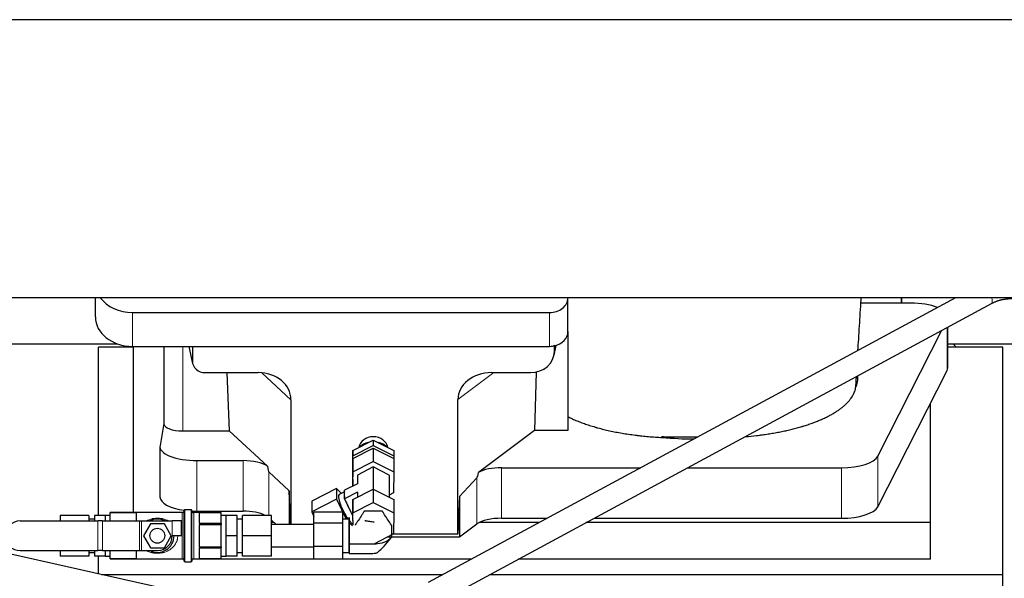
# Model space of a CAD drawing. Header units: inches. Extents: x 0 to 23760, y -13 to 16800.
# Tile 79 of 247: x 7096 to 7628, y 6750 to 7052. Entities that reach past the tile are written whole.
import ezdxf

# ---------------------------------------------------------------- set-up
doc = ezdxf.new("R2010")
doc.units = ezdxf.units.IN
doc.layers.add('254', color=7, linetype='Continuous', true_color=0xffffff)

msp = doc.modelspace()

# ---------------------------------------------------------------- linework, layer by layer
at = {"layer": '254', "color": 2, "linetype": 'Continuous', "lineweight": 25}
for p, q in [((7689.615, 7051.893), (3210.124, 7051.893)), ((7689.615, 6901.892), (3179.115, 6901.892)), ((7137.168, 6891.518), (7137.168, 6901.891)), ((7601.246, 6901.891), (7316.754, 6748.217)), ((7392.168, 6901.845), (7392.168, 6901.892)), ((7392.168, 6883.584), (7392.168, 6901.845)), ((7572.118, 6901.893), (7572.118, 6898.953)), ((7572.118, 6898.953), (7572.118, 6901.892)), ((7322.457, 6737.659), (7620.687, 6898.754)), ((7572.118, 6898.953), (7550.243, 6898.953)), ((7577.139, 6898.953), (7572.118, 6898.953)), ((7157.168, 6893.911), (7382.168, 6893.911)), ((7597.139, 6864.045), (7597.139, 6886.033)), ((7392.168, 6883.586), (7392.168, 6830.322)), ((7559.381, 6816.35), (7593.962, 6884.317)), ((7037.14, 6877.006), (7149.074, 6877.006)), ((7157.775, 6875.266), (7138.775, 6875.266)), ((7138.775, 6784.458), (7138.775, 6875.266)), ((7157.168, 6875.65), (7382.168, 6875.65)), ((7157.775, 6785.959), (7157.775, 6875.649)), ((7174.101, 6875.652), (7174.101, 6833.911)), ((7187.512, 6875.65), (7189.617, 6866.408)), ((7189.478, 6875.65), (7189.478, 6867.639)), ((7384.673, 6870.883), (7385.758, 6876.179)), ((7384.883, 6872.95), (7384.883, 6876.246)), ((7626.775, 6875.266), (7597.139, 6875.266)), ((7597.14, 6877.006), (7650.115, 6877.006)), ((7626.775, 6752.441), (7626.775, 6875.266)), ((7196.452, 6861.454), (7224.913, 6861.454)), ((7208.165, 6861.453), (7209.399, 6830.004)), ((7351.081, 6861.454), (7371.932, 6861.454)), ((7375.052, 6861.79), (7374.13, 6830.322)), ((7559.381, 6789.095), (7596.77, 6862.582)), ((7242.708, 6846.824), (7242.708, 6779.459)), ((7332.744, 6774.23), (7332.744, 6846.918)), ((7587.775, 6780.555), (7587.775, 6844.901)), ((7174.101, 6834.041), (7172.03, 6822.152)), ((7184.309, 6830.004), (7209.399, 6830.004)), ((7229.949, 6811.025), (7209.399, 6830.004)), ((7374.13, 6830.322), (7343.878, 6807.603)), ((7392.168, 6830.322), (7374.13, 6830.322)), ((7276.118, 6819.453), (7287.121, 6825.081)), ((7276.118, 6816.498), (7287.121, 6822.126)), ((7287.121, 6825.081), (7298.118, 6819.443)), ((7287.121, 6825.081), (7287.121, 6822.126)), ((7287.121, 6822.126), (7298.118, 6816.488)), ((7171.985, 6821.643), (7171.985, 6794.388)), ((7276.111, 6808.187), (7276.118, 6819.453)), ((7276.118, 6815.113), (7287.121, 6820.741)), ((7276.118, 6819.453), (7276.118, 6816.498)), ((7287.121, 6820.741), (7298.118, 6815.103)), ((7287.121, 6820.741), (7287.121, 6813.584)), ((7298.118, 6819.443), (7298.118, 6816.488)), ((7173.914, 6744.914), (6873.895, 6812.329)), ((7191.985, 6813.989), (7216.82, 6813.989)), ((7276.111, 6805.232), (7276.118, 6816.498)), ((7276.111, 6803.846), (7276.118, 6815.113)), ((7276.118, 6815.113), (7276.118, 6807.956)), ((7276.118, 6807.956), (7287.121, 6813.584)), ((7287.121, 6813.584), (7298.118, 6807.945)), ((7298.118, 6816.488), (7298.117, 6815.103)), ((7298.118, 6815.103), (7298.118, 6807.945)), ((7241.788, 6797.689), (7230.678, 6807.855)), ((7276.111, 6808.187), (7276.111, 6805.232)), ((7276.113, 6800.272), (7276.118, 6807.956)), ((7278.617, 6806.213), (7278.614, 6801.551)), ((7287.12, 6810.562), (7278.617, 6806.213)), ((7278.617, 6806.213), (7278.617, 6801.552)), ((7295.617, 6806.205), (7287.12, 6810.562)), ((7287.12, 6810.562), (7287.12, 6798.576)), ((7295.617, 6806.205), (7295.617, 6794.221)), ((7298.118, 6807.945), (7298.111, 6796.679)), ((7356.359, 6810.159), (7431.426, 6810.159)), ((7456.674, 6810.159), (7539.75, 6810.159)), ((7278.617, 6801.552), (7271.607, 6797.967)), ((7276.112, 6805.231), (7276.111, 6805.232)), ((7276.111, 6803.846), (7276.111, 6800.271)), ((7343.042, 6804.696), (7333.724, 6794.551)), ((7241.788, 6797.689), (7241.788, 6779.458)), ((7242.503, 6779.458), (7241.788, 6797.689)), ((7267.326, 6799.003), (7253.898, 6792.135)), ((7270.021, 6796.295), (7267.326, 6799.003)), ((7267.326, 6799.003), (7267.326, 6793.138)), ((7271.607, 6797.106), (7268.722, 6795.631)), ((7271.607, 6797.066), (7271.607, 6797.967)), ((7271.607, 6794.335), (7271.607, 6797.066)), ((7278.617, 6797.02), (7271.607, 6793.435)), ((7276.118, 6792.949), (7287.121, 6798.577)), ((7278.617, 6797.02), (7278.616, 6794.227)), ((7278.617, 6797.02), (7278.617, 6794.227)), ((7287.121, 6798.577), (7298.118, 6792.939)), ((7287.121, 6798.577), (7287.121, 6791.42)), ((7298.111, 6796.679), (7295.617, 6795.403)), ((7267.326, 6793.138), (7253.898, 6786.27)), ((7253.898, 6792.135), (7253.898, 6786.27)), ((7267.326, 6793.138), (7272.481, 6782.458)), ((7271.607, 6793.435), (7271.607, 6794.335)), ((7272.45, 6791.687), (7271.607, 6793.435)), ((7275.009, 6786.384), (7272.45, 6791.687)), ((7276.111, 6781.682), (7276.118, 6792.949)), ((7276.118, 6792.949), (7276.118, 6785.792)), ((7276.118, 6785.792), (7287.121, 6791.42)), ((7287.121, 6791.42), (7298.118, 6785.782)), ((7298.118, 6792.939), (7298.118, 6785.782)), ((7333.724, 6794.551), (7332.744, 6774.23)), ((7333.724, 6794.551), (7333.724, 6772.927)), ((7145.115, 6785.958), (7145.115, 6785.953)), ((7183.915, 6785.958), (7145.115, 6785.958)), ((7145.115, 6785.953), (7159.115, 6785.953)), ((7145.115, 6782.984), (7145.115, 6785.953)), ((7159.115, 6785.953), (7159.115, 6781.458)), ((7185.115, 6773.458), (7185.115, 6787.158)), ((7188.815, 6787.458), (7185.415, 6787.458)), ((7189.115, 6773.458), (7189.115, 6787.158)), ((7205.115, 6785.958), (7190.315, 6785.958)), ((7191.985, 6786.735), (7216.82, 6786.735)), ((7193.115, 6785.953), (7193.115, 6780.016)), ((7193.115, 6785.953), (7205.115, 6785.953)), ((7205.115, 6785.958), (7205.115, 6785.953)), ((7205.115, 6782.984), (7205.115, 6785.953)), ((7253.898, 6786.27), (7255.115, 6783.75)), ((7255.115, 6780.283), (7255.115, 6786.148)), ((7270.615, 6786.148), (7255.115, 6786.148)), ((7270.615, 6780.283), (7270.615, 6786.148)), ((7275.853, 6784.637), (7275.009, 6786.384)), ((7276.113, 6784.77), (7275.853, 6784.637)), ((7276.116, 6782.849), (7276.118, 6785.792)), ((7298.118, 6785.782), (7298.111, 6774.515)), ((7096.615, 6781.458), (7138.428, 6781.458)), ((7118.115, 6784.458), (7118.115, 6781.458)), ((7133.615, 6784.458), (7118.115, 6784.458)), ((7133.615, 6784.458), (7133.615, 6781.458)), ((7136.615, 6782.458), (7133.615, 6782.458)), ((7136.615, 6784.458), (7136.615, 6781.458)), ((7142.515, 6784.458), (7136.615, 6784.458)), ((7140.928, 6781.458), (7138.428, 6781.458)), ((7140.928, 6781.458), (7160.954, 6781.458)), ((7142.515, 6784.458), (7142.515, 6781.458)), ((7145.115, 6784.458), (7142.515, 6784.458)), ((7145.115, 6781.458), (7145.115, 6782.984)), ((7160.954, 6781.458), (7161.954, 6781.458)), ((7161.954, 6781.458), (7178.615, 6781.458)), ((7166.862, 6779.958), (7163.109, 6773.458)), ((7174.367, 6779.958), (7166.862, 6779.958)), ((7178.12, 6773.458), (7174.367, 6779.958)), ((7183.615, 6781.458), (7178.615, 6781.458)), ((7183.615, 6773.458), (7183.615, 6781.458)), ((7205.115, 6780.016), (7193.115, 6780.016)), ((7193.115, 6779.395), (7193.115, 6767.521)), ((7205.115, 6779.395), (7193.115, 6779.395)), ((7207.715, 6784.458), (7205.115, 6784.458)), ((7205.115, 6780.016), (7205.115, 6782.984)), ((7205.115, 6780.016), (7205.115, 6779.395)), ((7205.115, 6773.458), (7205.115, 6779.395)), ((7213.615, 6784.458), (7207.715, 6784.458)), ((7207.715, 6778.958), (7207.715, 6784.458)), ((7213.615, 6773.458), (7213.615, 6784.458)), ((7216.615, 6782.458), (7213.615, 6782.458)), ((7216.615, 6773.458), (7216.615, 6784.458)), ((7232.115, 6784.458), (7216.615, 6784.458)), ((7232.115, 6773.458), (7232.115, 6784.458)), ((7232.115, 6781.864), (7234.718, 6779.458)), ((7255.115, 6779.458), (7232.115, 6779.458)), ((7233.535, 6780.555), (7232.118, 6780.555)), ((7255.115, 6767.593), (7255.115, 6780.283)), ((7270.615, 6780.283), (7255.115, 6780.283)), ((7274.115, 6782.458), (7270.615, 6782.458)), ((7270.615, 6767.593), (7270.615, 6780.283)), ((7274.115, 6773.458), (7274.115, 6782.458)), ((7274.115, 6780.454), (7275.841, 6778.719)), ((7276.113, 6784.376), (7275.853, 6784.637)), ((7276.111, 6781.682), (7276.111, 6779.267)), ((7333.724, 6772.927), (7343.042, 6779.806)), ((7376.618, 6780.555), (7344.26, 6780.555)), ((7356.359, 6782.905), (7380.971, 6782.905)), ((7587.775, 6780.555), (7401.867, 6780.555)), ((7406.221, 6782.905), (7539.75, 6782.905)), ((7587.775, 6760.753), (7587.775, 6780.555)), ((7207.715, 6773.458), (7207.715, 6778.958)), ((7298.111, 6774.515), (7287.324, 6768.997)), ((7332.744, 6774.23), (7297.552, 6774.23)), ((7163.109, 6773.458), (7166.862, 6766.958)), ((7174.367, 6766.958), (7178.12, 6773.458)), ((7183.615, 6773.458), (7178.615, 6773.458)), ((7185.115, 6759.758), (7185.115, 6773.458)), ((7189.115, 6759.758), (7189.115, 6773.458)), ((7205.115, 6767.521), (7205.115, 6773.458)), ((7207.715, 6767.958), (7207.715, 6773.458)), ((7213.615, 6773.458), (7207.715, 6773.458)), ((7213.615, 6762.458), (7213.615, 6773.458)), ((7216.615, 6762.458), (7216.615, 6773.458)), ((7232.115, 6773.458), (7216.615, 6773.458)), ((7232.115, 6762.458), (7232.115, 6773.458)), ((7274.115, 6764.458), (7274.115, 6773.458)), ((7295.005, 6772.927), (7333.724, 6772.927)), ((7096.615, 6765.458), (7138.428, 6765.458)), ((7118.115, 6765.458), (7118.115, 6762.458)), ((7133.615, 6765.458), (7133.615, 6762.458)), ((7133.615, 6764.458), (7136.615, 6764.458)), ((7136.615, 6765.458), (7136.615, 6762.458)), ((7140.928, 6765.458), (7138.428, 6765.458)), ((7140.928, 6765.458), (7160.954, 6765.458)), ((7142.515, 6765.458), (7142.515, 6762.458)), ((7145.115, 6763.932), (7145.115, 6765.458)), ((7145.115, 6760.963), (7145.115, 6763.932)), ((7159.115, 6765.458), (7159.115, 6760.963)), ((7160.954, 6765.458), (7161.954, 6765.458)), ((7161.954, 6765.458), (7170.615, 6765.458)), ((7166.862, 6766.958), (7174.367, 6766.958)), ((7193.115, 6767.521), (7205.115, 6767.521)), ((7193.115, 6766.9), (7193.115, 6760.963)), ((7193.115, 6766.9), (7205.115, 6766.9)), ((7205.115, 6767.521), (7205.115, 6766.9)), ((7205.115, 6763.932), (7205.115, 6766.9)), ((7205.115, 6760.963), (7205.115, 6763.932)), ((7207.715, 6762.458), (7207.715, 6767.958)), ((7213.615, 6764.458), (7216.615, 6764.458)), ((7232.115, 6767.458), (7255.115, 6767.458)), ((7255.115, 6760.768), (7255.115, 6767.593)), ((7270.615, 6767.593), (7255.115, 6767.593)), ((7270.615, 6760.768), (7270.615, 6767.593)), ((7270.615, 6764.458), (7274.115, 6764.458)), ((7133.615, 6762.458), (7118.115, 6762.458)), ((7142.515, 6762.458), (7136.615, 6762.458)), ((7138.775, 6752.81), (7138.775, 6762.459)), ((7142.515, 6762.458), (7145.115, 6762.458)), ((7159.115, 6760.963), (7145.115, 6760.963)), ((7145.115, 6760.963), (7145.115, 6760.958)), ((7145.115, 6760.958), (7183.915, 6760.958)), ((7157.775, 6760.753), (7157.775, 6760.958)), ((7184.589, 6760.753), (7157.775, 6760.753)), ((7185.415, 6759.458), (7188.815, 6759.458)), ((7339.967, 6760.753), (7189.648, 6760.753)), ((7190.315, 6760.958), (7205.115, 6760.958)), ((7205.115, 6760.963), (7193.115, 6760.963)), ((7205.115, 6762.458), (7207.715, 6762.458)), ((7205.115, 6760.963), (7205.115, 6760.958)), ((7213.615, 6762.458), (7207.715, 6762.458)), ((7232.115, 6762.458), (7216.615, 6762.458)), ((7270.615, 6760.768), (7255.115, 6760.768)), ((7587.775, 6760.753), (7365.216, 6760.753)), ((7324.581, 6752.441), (7140.422, 6752.441)), ((7626.775, 6752.441), (7349.827, 6752.441)), ((7626.775, 6670.218), (7626.775, 6752.441))]:
    msp.add_line(p, q, dxfattribs=at)
at = {"layer": '254', "color": 110, "linetype": 'Continuous', "lineweight": 13}
for p, q in [((7157.168, 6875.65), (7157.168, 6893.911)), ((7382.168, 6875.65), (7382.168, 6893.911)), ((7596.77, 6885.834), (7596.77, 6862.582)), ((7184.309, 6830.004), (7184.309, 6875.65)), ((7187.654, 6875.65), (7189.478, 6867.639)), ((7384.883, 6872.95), (7385.531, 6876.113)), ((7242.708, 6846.824), (7226.97, 6861.359)), ((7352.099, 6861.454), (7332.744, 6846.918)), ((7191.985, 6813.989), (7191.985, 6786.735)), ((7216.82, 6813.989), (7216.82, 6786.735)), ((7559.381, 6816.35), (7559.381, 6789.095)), ((7230.678, 6807.855), (7230.678, 6784.458)), ((7356.359, 6810.159), (7356.359, 6782.905)), ((7539.75, 6810.159), (7539.75, 6782.905)), ((7343.042, 6804.696), (7343.042, 6779.806)), ((7183.915, 6773.458), (7183.915, 6785.958)), ((7185.415, 6773.458), (7185.415, 6787.458)), ((7188.815, 6773.458), (7188.815, 6787.458)), ((7190.315, 6773.458), (7190.315, 6785.958)), ((7138.428, 6765.458), (7138.428, 6781.458)), ((7140.928, 6765.458), (7140.928, 6781.458)), ((7160.954, 6765.458), (7160.954, 6781.458)), ((7161.954, 6765.458), (7161.954, 6781.458)), ((7178.615, 6773.458), (7178.615, 6781.458)), ((7183.915, 6760.958), (7183.915, 6773.458)), ((7185.415, 6759.458), (7185.415, 6773.458)), ((7188.815, 6759.458), (7188.815, 6773.458)), ((7190.315, 6760.958), (7190.315, 6773.458))]:
    msp.add_line(p, q, dxfattribs=at)
at = {"layer": '254', "color": 2, "linetype": 'Continuous', "lineweight": 25}
msp.add_circle((7170.615, 6773.458), 4, dxfattribs=at)
for centre, radius, start, end in [((7183.915, 6787.158), 1.2, 270, 0), ((7185.415, 6787.158), 0.3, 90, 180), ((7188.815, 6787.158), 0.3, 0, 90), ((7190.315, 6787.158), 1.2, 180, 270), ((7096.615, 6773.458), 8, 90, 270), ((7170.615, 6773.458), 9, 62.73396, 117.26604), ((7170.615, 6773.458), 9, 242.73396, 360), ((7170.615, 6773.458), 8, 270, 360), ((7183.915, 6759.758), 1.2, 0, 90), ((7185.415, 6759.758), 0.3, 180, 270), ((7188.815, 6759.758), 0.3, 270, 0), ((7190.315, 6759.758), 1.2, 90, 180)]:
    msp.add_arc(centre, radius, start, end, dxfattribs=at)
for centre, major_axis, ratio, start_param, end_param in [((7157.168, 6909.779), (-20, 0), 0.7933958, 0.5202527, 1.5707963), ((7382.168, 6901.845), (-10, 0), 0.7933958, 1.5707963, 3.1415927), ((7577.139, 6891.299), (-20, 0), 0.3826834, 3.9113932, 4.712389), ((7157.168, 6891.518), (-20, 0), 0.7933958, 0, 1.5707963), ((7382.168, 6883.584), (-10, 0), 0.7933958, 1.8474697, 3.1415927), ((7382.168, 6883.584), (-10, 0), 0.7933958, 1.5707963, 1.7425489), ((7382.168, 6896.443), (0, -20.985), 0.4765235, 0.1717525, 0.2749449), ((7382.775, 6779.109), (-244, 0), 0.8870108, 3.6019342, 3.6108681), ((7371.843, 6873.029), (13.036, -0.373), 0.8874794, 4.7446027, 6.3085613), ((7196.505, 6867.687), (-7.024, -0.222), 0.8867966, 6.2551969, 7.8183965), ((7224.296, 6846.317), (-18.368, -1.548), 0.8197595, 3.0726, 4.6099191), ((7351.838, 6846.317), (19.053, -1.602), 0.7899984, 1.6768142, 3.2079098), ((7462.118, 6858.771), (-86.5, 0), 0.3826834, 2.9725041, 3.172718), ((7577.139, 6864.045), (-20, 0), 0.3826834, 2.9492947, 3.1416097), ((7184.309, 6833.911), (-10.208, 0), 0.3826834, 0.0000123, 1.5707963), ((7191.985, 6821.643), (-20, 0), 0.3826834, 6.216629, 7.8539816), ((7287.115, 6819.803), (8, 0), 0.8870108, 0.1762237, 2.9648781), ((7287.115, 6814.716), (10.5, 0), 0.8870108, 1.8237927, 2.3638521), ((7287.115, 6814.716), (10.5, 0), 0.8870108, 0.776857, 1.3165237), ((7462.118, 6858.771), (-86.5, 0), 0.3826834, 1.3483772, 1.5481026), ((7216.82, 6808.249), (15, 0), 0.3826834, 0.5047652, 1.5707963), ((7539.75, 6817.813), (-20, 0), 0.3826834, 1.5707963, 2.9492947), ((7216.82, 7219.463), (13.933, -411.641), 0.0134983, 6.1578935, 6.2699677), ((7356.359, 7150.929), (-13.469, -346.314), 0.0190642, 0.0224463, 0.1321927), ((7356.359, 6804.419), (15, 0), 0.3826834, 1.5707963, 2.5536377), ((7272.821, 6787.618), (-4.098, 8.013), 0.230662, 0.0000772, 2.1472576), ((7275.853, 6789.169), (-4.098, 8.013), 0.230662, 0.0887578, 0.7585501), ((7191.985, 6794.388), (-20, 0), 0.3826834, 0.0000123, 1.2202494), ((7275.853, 6789.169), (-4.098, 8.013), 0.230662, 1.1359554, 1.8057477), ((7191.985, 6794.388), (-20, 0), 0.3826834, 1.4293188, 1.5707963), ((7216.82, 6780.994), (15, 0), 0.3826834, 0.6477508, 1.5707963), ((7539.75, 6790.558), (-20, 0), 0.3826834, 1.5707963, 2.9492947), ((7272.821, 6787.618), (-4.098, 8.013), 0.230662, 2.287353, 2.8154351), ((7356.359, 6777.164), (15, 0), 0.3826834, 1.5707963, 2.6633841)]:
    msp.add_ellipse(centre, major_axis=major_axis, ratio=ratio, start_param=start_param, end_param=end_param, dxfattribs=at)
at = {"layer": '254', "color": 110, "linetype": 'Continuous', "lineweight": 13}
msp.add_ellipse((7617.835, 6904.033), major_axis=(-2.852, 5.279), ratio=0.3202727, start_param=3.1415927, end_param=4.1299181, dxfattribs=at)
at = {"layer": '254', "color": 2, "linetype": 'Continuous', "lineweight": 25}
for points, knots in [([(7548.655, 6873.459), (7548.778, 6875.445), (7549.049, 6879.813), (7549.479, 6886.612), (7549.92, 6893.727), (7550.236, 6898.821), (7550.405, 6901.531), (7550.427, 6901.891)], [0, 0, 0, 0, 0.2132321, 0.4664781, 0.7166896, 0.9623127, 1, 1, 1, 1]), ([(7547.615, 6856.015), (7547.666, 6856.914), (7547.73, 6858.036), (7547.796, 6859.163), (7547.809, 6859.385)], [0, 0, 0, 0, 0.8029053, 1, 1, 1, 1]), ([(7547.428, 6853.76), (7547.466, 6853.976), (7547.498, 6854.191), (7547.549, 6854.622), (7547.587, 6855.053), (7547.602, 6855.484), (7547.609, 6855.807), (7547.61, 6855.914), (7547.612, 6856.021)], [0, 0, 0, 0, 0.2858572, 0.2858572, 0.5717144, 0.8575716, 0.8575716, 1, 1, 1, 1]), ([(7488.123, 6826.942), (7490.09, 6827.107), (7492.043, 6827.303), (7494.503, 6827.591), (7495.023, 6827.654), (7495.801, 6827.752), (7496.189, 6827.802), (7496.707, 6827.87), (7496.965, 6827.905), (7498.126, 6828.062), (7499.147, 6828.209), (7501.165, 6828.52), (7502.163, 6828.684), (7504.136, 6829.026), (7505.111, 6829.205), (7507.039, 6829.579), (7507.992, 6829.774), (7509.874, 6830.179), (7511.735, 6830.6), (7514.458, 6831.278), (7516.229, 6831.76), (7517.54, 6832.134), (7517.975, 6832.261), (7518.514, 6832.422), (7518.621, 6832.454), (7518.836, 6832.519), (7518.944, 6832.552), (7519.265, 6832.649), (7519.478, 6832.715), (7520.537, 6833.045), (7521.366, 6833.316), (7523.801, 6834.144), (7525.353, 6834.722), (7527.579, 6835.623), (7529.029, 6836.235), (7531.101, 6837.188), (7532.414, 6837.848), (7533.693, 6838.519), (7534.315, 6838.86), (7535.22, 6839.382), (7535.518, 6839.557), (7535.884, 6839.779), (7535.957, 6839.823), (7536.102, 6839.912), (7536.319, 6840.045), (7536.532, 6840.179), (7537.237, 6840.626), (7538.321, 6841.348), (7539.816, 6842.453), (7541.184, 6843.577), (7542.011, 6844.341), (7542.796, 6845.111), (7543.167, 6845.499), (7544.216, 6846.674), (7544.829, 6847.472), (7545.418, 6848.385), (7545.483, 6848.487), (7545.608, 6848.69), (7545.669, 6848.792), (7545.849, 6849.099), (7545.962, 6849.303), (7546.285, 6849.917), (7546.477, 6850.326), (7546.814, 6851.146), (7546.96, 6851.556), (7547.207, 6852.378), (7547.307, 6852.789), (7547.384, 6853.201)], [0, 0, 0, 0, 0.0623692, 0.0623692, 0.0791126, 0.0791126, 0.0874843, 0.0916702, 0.095856, 0.095856, 0.1293428, 0.1293428, 0.1628296, 0.1628296, 0.1963165, 0.1963165, 0.2298033, 0.2298033, 0.2632901, 0.2967769, 0.3302637, 0.3302637, 0.3470071, 0.3470071, 0.351193, 0.351193, 0.3553788, 0.3553788, 0.3637505, 0.3637505, 0.3972373, 0.3972373, 0.464211, 0.464211, 0.4976978, 0.5311846, 0.5646714, 0.5646714, 0.5981582, 0.5981582, 0.6149016, 0.6149016, 0.6190875, 0.6190875, 0.6232733, 0.631645, 0.631645, 0.6651319, 0.6986187, 0.7321055, 0.7655923, 0.7655923, 0.7990791, 0.7990791, 0.8660527, 0.8660527, 0.8744244, 0.8744244, 0.8827961, 0.8827961, 0.8995396, 0.8995396, 0.9330264, 0.9330264, 0.9665132, 0.9665132, 1, 1, 1, 1]), ([(7392.168, 6837.656), (7392.931, 6837.274), (7393.717, 6836.9), (7395.333, 6836.168), (7396.995, 6835.453), (7398.744, 6834.771), (7400.538, 6834.105), (7401.457, 6833.78), (7403.341, 6833.146), (7404.305, 6832.837), (7405.786, 6832.387), (7406.285, 6832.24), (7406.917, 6832.057), (7407.044, 6832.021), (7407.298, 6831.949), (7407.425, 6831.913), (7407.808, 6831.805), (7408.064, 6831.734), (7409.349, 6831.383), (7410.392, 6831.113), (7412.506, 6830.594), (7414.648, 6830.096), (7416.845, 6829.64), (7419.071, 6829.206), (7420.198, 6829), (7422.48, 6828.608), (7423.635, 6828.423), (7425.975, 6828.075), (7427.159, 6827.911), (7428.657, 6827.721), (7429.108, 6827.664), (7429.56, 6827.61), (7429.863, 6827.574), (7430.014, 6827.556), (7430.771, 6827.467), (7431.378, 6827.399), (7433.201, 6827.205), (7434.421, 6827.087), (7436.869, 6826.875), (7438.096, 6826.781), (7440.561, 6826.615), (7441.797, 6826.543), (7443.037, 6826.484)], [0, 0, 0, 0, 0.0625, 0.0625, 0.125, 0.1875, 0.1875, 0.25, 0.25, 0.3125, 0.3125, 0.34375, 0.34375, 0.3515625, 0.3515625, 0.359375, 0.359375, 0.375, 0.375, 0.4375, 0.4375, 0.5, 0.5625, 0.5625, 0.625, 0.625, 0.6875, 0.6875, 0.75, 0.75, 0.765625, 0.7734375, 0.7734375, 0.78125, 0.78125, 0.8125, 0.8125, 0.875, 0.875, 0.9375, 0.9375, 1, 1, 1, 1]), ([(7442.848, 6826.963), (7443.643, 6826.924), (7444.44, 6826.891), (7446.038, 6826.834), (7446.838, 6826.811), (7448.041, 6826.785), (7448.442, 6826.777), (7449.246, 6826.765), (7449.648, 6826.76), (7450.453, 6826.752), (7450.856, 6826.749), (7451.662, 6826.745), (7452.066, 6826.743), (7452.671, 6826.742), (7452.873, 6826.742), (7453.276, 6826.741), (7453.478, 6826.741), (7454.084, 6826.741), (7454.488, 6826.741), (7455.699, 6826.742), (7456.507, 6826.742), (7458.922, 6826.742), (7460.53, 6826.742), (7462.137, 6826.741)], [0, 0, 0, 0, 0.1251486, 0.1251486, 0.2502972, 0.2502972, 0.3128715, 0.3128715, 0.3754458, 0.3754458, 0.4380201, 0.4380201, 0.5005945, 0.5005945, 0.5318816, 0.5318816, 0.5631688, 0.5631688, 0.6257431, 0.6257431, 0.7508917, 0.7508917, 1, 1, 1, 1]), ([(7296.93, 6779.115), (7295.703, 6780.999), (7294.322, 6783.12), (7292.789, 6785.476), (7292.442, 6786.004), (7292.215, 6786.362), (7292.119, 6786.509), (7292.053, 6786.599), (7292.029, 6786.65), (7291.995, 6786.656), (7291.886, 6786.652), (7291.488, 6786.658), (7289.871, 6786.648), (7287.115, 6786.659), (7284.358, 6786.648), (7282.741, 6786.658), (7282.343, 6786.652), (7282.235, 6786.656), (7282.2, 6786.65), (7282.176, 6786.599), (7282.11, 6786.509), (7282.014, 6786.362), (7281.787, 6786.004), (7281.44, 6785.476), (7280.52, 6784.062), (7279.447, 6782.413), (7278.373, 6780.764), (7277.837, 6779.939), (7277.567, 6779.527), (7277.435, 6779.321), (7277.365, 6779.218), (7277.332, 6779.159), (7277.303, 6779.129), (7277.303, 6779.115)], [0, 0, 0, 0, 0.25, 0.28125, 0.3125, 0.3203125, 0.328125, 0.3320312, 0.3330078, 0.3339844, 0.3359375, 0.34375, 0.375, 0.5, 0.625, 0.65625, 0.6640625, 0.6660156, 0.6669922, 0.6679688, 0.671875, 0.6796875, 0.6875, 0.71875, 0.75, 0.875, 0.9375, 0.96875, 0.984375, 0.9921875, 0.9960938, 0.9980469, 1, 1, 1, 1]), ([(7274.115, 6782.99), (7274.115, 6783.014), (7274.115, 6783.079), (7274.115, 6783.164), (7274.115, 6783.223), (7274.115, 6783.263), (7274.115, 6783.253), (7274.115, 6783.199), (7274.115, 6783.021), (7274.115, 6782.264), (7274.115, 6781.003), (7274.115, 6779.719), (7274.115, 6778.982), (7274.115, 6778.792), (7274.115, 6778.746), (7274.115, 6778.725), (7274.115, 6778.662), (7274.115, 6778.542), (7274.115, 6778.35), (7274.115, 6777.887), (7274.115, 6777.2), (7274.115, 6774.135), (7274.115, 6771.377), (7274.115, 6768.926)], [0, 0, 0, 0, 0.0063729, 0.0177939, 0.0235044, 0.024932, 0.0263597, 0.0292149, 0.0406359, 0.0863199, 0.2690559, 0.451792, 0.497476, 0.508897, 0.5117522, 0.5131798, 0.5146075, 0.520318, 0.531739, 0.54316, 0.588844, 0.634528, 1, 1, 1, 1]), ([(7282.528, 6781.592), (7282.523, 6781.596), (7282.518, 6781.613), (7282.54, 6781.654), (7282.562, 6781.707), (7282.574, 6781.728), (7282.578, 6781.729), (7282.599, 6781.727), (7282.769, 6781.632), (7283.734, 6781.444), (7285.391, 6781.261), (7286.884, 6781.007), (7287.503, 6780.826), (7287.63, 6780.775), (7287.651, 6780.762), (7287.654, 6780.759), (7287.654, 6780.758), (7287.654, 6780.758), (7287.653, 6780.757), (7287.653, 6780.757), (7287.652, 6780.757), (7287.65, 6780.757), (7287.642, 6780.758), (7287.587, 6780.777), (7287.508, 6780.818), (7287.442, 6780.86), (7287.413, 6780.881)], [0, 0, 0, 0, 0.0222803, 0.0576838, 0.0766123, 0.0789062, 0.0799743, 0.0810439, 0.0954358, 0.1839249, 0.5984525, 0.8640686, 0.9264902, 0.9403042, 0.9419784, 0.9429729, 0.9431289, 0.9432574, 0.9433704, 0.9434849, 0.9436174, 0.943779, 0.9442106, 0.9476148, 0.974964, 1, 1, 1, 1]), ([(7296.93, 6779.115), (7296.93, 6778.332), (7296.93, 6776.767), (7296.934, 6775.007), (7296.925, 6773.833), (7296.953, 6773.05), (7296.432, 6771.69), (7294.09, 6769.981), (7290.608, 6769.128), (7288.304, 6768.952), (7287.459, 6768.925), (7286.188, 6768.927), (7283.434, 6768.925), (7279.198, 6768.926), (7275.809, 6768.926), (7274.115, 6768.926)], [0, 0, 0, 0, 0.125, 0.25, 0.28125, 0.3125, 0.375, 0.5, 0.625, 0.65625, 0.671875, 0.6875, 0.75, 0.875, 1, 1, 1, 1]), ([(7274.115, 6763.926), (7277.313, 6763.924), (7281.549, 6763.964), (7286.255, 6763.922), (7287.886, 6763.99), (7288.557, 6764.052), (7289.463, 6764.442), (7290.803, 6765.713), (7293.534, 6768.244), (7295.404, 6770.587), (7296.485, 6772.109)], [0, 0, 0, 0, 0.3674335, 0.4871054, 0.540091, 0.5554522, 0.5643441, 0.6537132, 0.7910712, 1, 1, 1, 1]), ([(7274.115, 6768.926), (7274.115, 6767.608), (7274.115, 6766.124), (7274.115, 6764.476), (7274.115, 6764.132), (7274.115, 6763.945), (7274.115, 6763.926)], [0, 0, 0, 0, 0.7912566, 0.8901637, 0.9890708, 1, 1, 1, 1])]:
    msp.add_open_spline(points, degree=3, knots=knots, dxfattribs=at)
for points, degree in [([(7620.683, 6898.751), (7625.568, 6901.419), (7631.648, 6901.425)], 2), ([(7547.384, 6853.201), (7547.399, 6853.387), (7547.413, 6853.574), (7547.428, 6853.76)], 3), ([(7443.037, 6826.484), (7442.975, 6826.644), (7442.912, 6826.803), (7442.848, 6826.963)], 3)]:
    msp.add_open_spline(points, degree=degree, dxfattribs=at)
msp.add_rational_spline([(7384.883, 6876.246), (7384.891, 6876.099), (7384.9, 6875.952)], [0.500000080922, 0.499999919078, 0.500000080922], degree=2, dxfattribs=at)
at = {"layer": '254', "color": 110, "linetype": 'Continuous', "lineweight": 13}
for points, knots in [([(7164.866, 6781.543), (7164.974, 6781.6), (7165.082, 6781.655), (7165.339, 6781.78), (7165.488, 6781.849), (7165.943, 6782.048), (7166.251, 6782.168), (7166.881, 6782.383), (7167.202, 6782.478), (7167.694, 6782.602), (7167.86, 6782.64), (7168.111, 6782.692), (7168.196, 6782.709), (7168.365, 6782.741), (7168.451, 6782.756), (7168.878, 6782.827), (7169.222, 6782.869), (7169.915, 6782.926), (7170.264, 6782.941), (7170.704, 6782.941), (7170.792, 6782.94), (7170.968, 6782.936), (7171.056, 6782.934), (7171.32, 6782.923), (7171.494, 6782.912), (7172.015, 6782.868), (7172.358, 6782.826), (7172.868, 6782.741), (7173.037, 6782.709), (7173.29, 6782.656), (7173.374, 6782.638), (7173.54, 6782.6), (7173.623, 6782.58), (7174.035, 6782.476), (7174.356, 6782.38), (7174.984, 6782.166), (7175.291, 6782.046), (7175.741, 6781.849), (7175.89, 6781.78), (7176.11, 6781.673), (7176.184, 6781.636), (7176.329, 6781.561), (7176.401, 6781.523), (7176.479, 6781.481), (7176.485, 6781.478), (7176.49, 6781.475)], [0, 0, 0, 0, 0.0314444, 0.0314444, 0.0734824, 0.0734824, 0.1575584, 0.1575584, 0.2416344, 0.2416344, 0.2836724, 0.2836724, 0.3046914, 0.3046914, 0.3257104, 0.3257104, 0.4097864, 0.4097864, 0.4938625, 0.4938625, 0.5148815, 0.5148815, 0.5359005, 0.5359005, 0.5779385, 0.5779385, 0.6620145, 0.6620145, 0.7040525, 0.7040525, 0.7250715, 0.7250715, 0.7460905, 0.7460905, 0.8301665, 0.8301665, 0.9142425, 0.9142425, 0.9562805, 0.9562805, 0.9772995, 0.9772995, 0.9983185, 0.9983185, 1, 1, 1, 1]), ([(7181.615, 6773.458), (7181.615, 6773.113), (7181.593, 6772.768), (7181.538, 6772.337), (7181.519, 6772.208), (7181.498, 6772.078), (7181.482, 6771.991), (7181.474, 6771.948), (7181.433, 6771.733), (7181.395, 6771.563), (7181.265, 6771.062), (7181.159, 6770.737), (7180.973, 6770.263), (7180.907, 6770.107), (7180.8, 6769.876), (7180.745, 6769.761), (7180.688, 6769.648), (7180.649, 6769.573), (7180.629, 6769.535), (7180.45, 6769.199), (7180.276, 6768.914), (7179.903, 6768.369), (7179.704, 6768.108), (7179.387, 6767.734), (7179.278, 6767.612), (7179.11, 6767.434), (7179.053, 6767.375), (7178.938, 6767.258), (7178.88, 6767.201), (7178.588, 6766.918), (7178.345, 6766.705), (7177.842, 6766.303), (7177.582, 6766.114), (7177.044, 6765.758), (7176.766, 6765.591), (7176.407, 6765.396), (7176.335, 6765.358), (7176.189, 6765.283), (7175.97, 6765.173), (7175.747, 6765.069), (7175.296, 6764.872), (7174.989, 6764.752), (7174.36, 6764.537), (7174.039, 6764.442), (7173.627, 6764.337), (7173.544, 6764.317), (7173.419, 6764.289), (7173.377, 6764.279), (7173.293, 6764.261), (7173.083, 6764.216), (7172.872, 6764.176), (7172.362, 6764.091), (7172.018, 6764.048), (7171.498, 6764.005), (7171.323, 6763.994), (7171.06, 6763.983), (7170.971, 6763.98), (7170.795, 6763.976), (7170.707, 6763.975), (7170.267, 6763.975), (7169.918, 6763.99), (7169.224, 6764.047), (7168.88, 6764.089), (7168.496, 6764.153), (7168.453, 6764.16), (7168.368, 6764.175), (7168.325, 6764.183), (7168.198, 6764.207), (7167.945, 6764.257), (7167.696, 6764.314), (7167.203, 6764.438), (7166.882, 6764.533), (7166.253, 6764.748), (7165.945, 6764.867), (7165.567, 6765.032), (7165.492, 6765.066), (7165.343, 6765.135), (7165.268, 6765.17), (7165.079, 6765.263), (7164.965, 6765.321), (7164.853, 6765.38)], [0, 0, 0, 0, 0.0453735, 0.0453735, 0.0567969, 0.0625086, 0.0625086, 0.0682202, 0.0682202, 0.0910669, 0.0910669, 0.1367603, 0.1367603, 0.159607, 0.159607, 0.1710304, 0.1767421, 0.1767421, 0.1824537, 0.1824537, 0.2281471, 0.2281471, 0.2738405, 0.2738405, 0.2966872, 0.2966872, 0.3081106, 0.3081106, 0.3195339, 0.3195339, 0.3652273, 0.3652273, 0.4109207, 0.4109207, 0.4566141, 0.4566141, 0.4680375, 0.4680375, 0.4794608, 0.5023075, 0.5023075, 0.5480009, 0.5480009, 0.5936943, 0.5936943, 0.6051177, 0.6051177, 0.6108293, 0.6108293, 0.616541, 0.6393877, 0.6393877, 0.6850811, 0.6850811, 0.7079278, 0.7079278, 0.7193512, 0.7193512, 0.7307745, 0.7307745, 0.7764679, 0.7764679, 0.8221613, 0.8221613, 0.827873, 0.827873, 0.8335846, 0.8335846, 0.845008, 0.8678547, 0.8678547, 0.9135481, 0.9135481, 0.9592415, 0.9592415, 0.9706648, 0.9706648, 0.9820882, 0.9820882, 1, 1, 1, 1])]:
    msp.add_open_spline(points, degree=3, knots=knots, dxfattribs=at)

doc.saveas('drawing.dxf')
